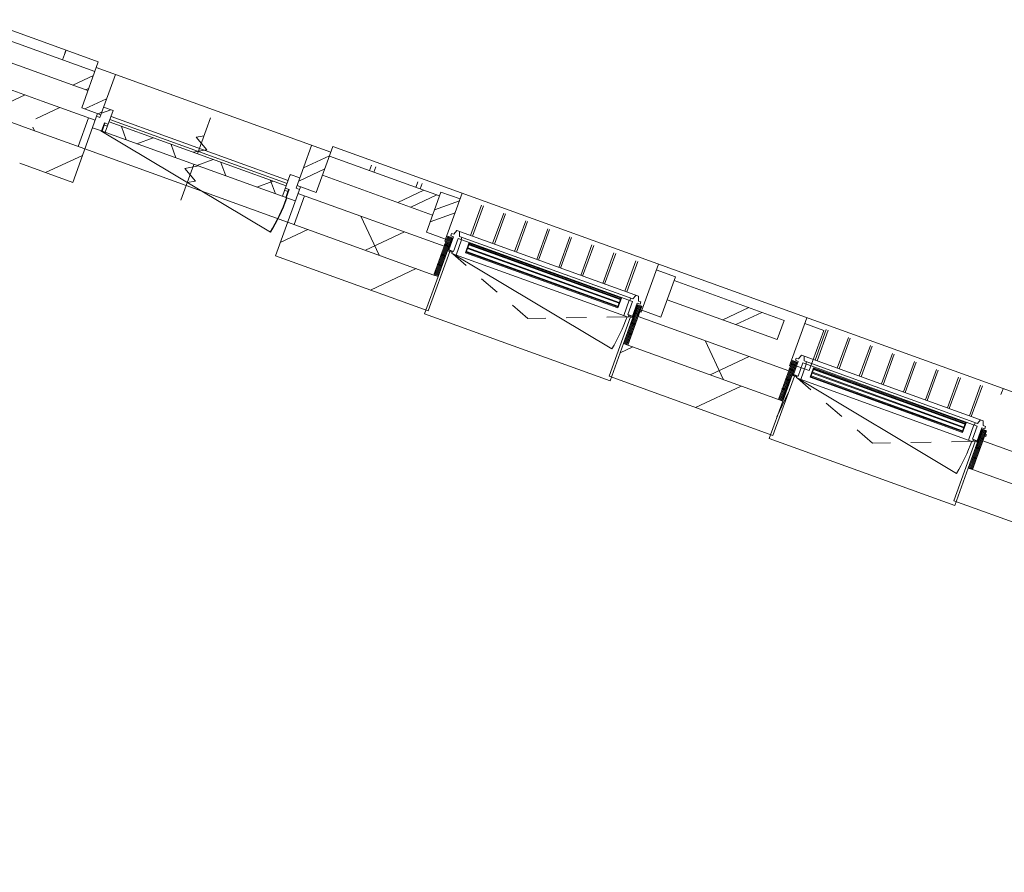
# Model space of a CAD drawing. Header units: metres. Extents: x 136266 to 136452, y 453403 to 453560.
# Tile 94 of 133: x 136428.94 to 136433.77, y 453486.09 to 453490.28. Entities that reach past the tile are written whole.
import ezdxf

# ---------------------------------------------------------------- set-up
doc = ezdxf.new("R2010")
doc.units = ezdxf.units.M
doc.linetypes.add('GS streep 0_60mm', pattern=[1.2, 0.6, -0.6])
for name, color, linetype, lineweight in [('A-DETL-BEBOUWING', 253, 'Continuous', 9), ('A-DETL-GENF-4', 252, 'Continuous', 9), ('A-FLOR', 192, 'Continuous', 5), ('A-GENM-1', 8, 'Continuous', 5), ('A-GENM-3', 7, 'GS streep 0_60mm', 5)]:
    doc.layers.add(name, color=color, linetype=linetype, lineweight=lineweight)
pattern_1 = [(44.99999506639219, (-7.252101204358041e-05, -0.0002983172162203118), (-141.4213440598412, 141.4213684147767), []), (134.9999950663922, (-7.252101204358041e-05, -0.0002983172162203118), (-141.4213684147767, -141.4213440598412), [])]

# ---------------------------------------------------------------- blocks, each defined once
blk = doc.blocks.new('859-DO-0010 29-09-2022')
at = {"layer": 'A-DETL-BEBOUWING'}
h = blk.add_hatch(dxfattribs=at)
h.set_pattern_fill('FP_741', color=256, angle=44.99999999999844, style=0, pattern_type=2)
h.set_pattern_definition([(230.3679999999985, (149730.4096311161, 91481.0135061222), (308.062847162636, -255.1416904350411), []), (230.3679999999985, (148535.6721141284, 91368.75181932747), (308.062847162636, -255.1416904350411), [])])
h.paths.add_polyline_path([(144450.5500017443, 90884.4553900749), (144643.4502873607, 90902.58112615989), (144634.0950687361, 91002.14256389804), (144441.1947831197, 90984.01682781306), (144445.872392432, 90934.23610894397)])
h.paths.add_polyline_path([(145863.0778996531, 91017.18255431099), (146435.5561666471, 91070.97506140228), (146426.2009480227, 91170.53649914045), (145853.7226810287, 91116.74399204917), (145858.4002903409, 91066.9632731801)])
h.paths.add_polyline_path([(147655.1837789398, 91185.57648955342), (148227.6620459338, 91239.36899664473), (148218.3068273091, 91338.93043438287), (147645.828560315, 91285.13792729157), (147650.5061696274, 91235.35720842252)])
h.paths.add_polyline_path([(149447.2896582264, 91353.97042479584), (150019.7679252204, 91407.76293188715), (150010.412706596, 91507.32436962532), (149437.9344396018, 91453.53186253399), (149442.612048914, 91403.75114366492)])
h.paths.add_polyline_path([(151239.3955375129, 91522.36436003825), (151811.8738045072, 91576.15686712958), (151802.5185858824, 91675.7183048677), (151555.9049046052, 91652.54542833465), (151557.6823961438, 91633.62875516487), (151348.6033768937, 91613.98279605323), (151346.7323331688, 91632.89067865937), (151230.0403188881, 91621.92579777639), (151234.7179282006, 91572.14507890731)])
h.paths.add_polyline_path([(153031.5014167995, 91690.75829528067), (155028.9796017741, 91878.44989097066), (155019.6243831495, 91978.01132870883), (153022.1461981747, 91790.3197330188), (153031.0553639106, 91695.50534275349)])
h = blk.add_hatch(dxfattribs=at)
h.set_pattern_fill('FP_729', color=256, angle=44.99999999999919, style=0, pattern_type=2)
h.set_pattern_definition([(230.3679999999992, (149564.7995661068, 91239.46158703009), (326.700649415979, -270.5777627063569), []), (320.3679999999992, (149564.7995661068, 91239.46158703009), (270.577762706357, 326.7006494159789), [])])
h.paths.add_polyline_path([(144476.2768529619, 90610.66143629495), (144716.9666286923, 90633.27767731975), (144702.9338007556, 90782.61983392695), (144462.244025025, 90760.00359290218)])
h.paths.add_polyline_path([(145841.0152607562, 90738.89809559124), (146566.5692382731, 90807.07425131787), (146552.5364103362, 90956.41640792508), (145826.9824328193, 90888.24025219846), (145835.6337691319, 90796.16977087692)])
h.paths.add_polyline_path([(147575.1266025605, 90901.84261598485), (148358.6751175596, 90975.46818656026), (148344.6422896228, 91124.81034316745), (147561.0937746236, 91051.18477259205)])
h.paths.add_polyline_path([(149367.2324818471, 91070.23655122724), (150093.2842665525, 91138.45948304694), (150079.2514386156, 91287.80163965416), (149353.1996539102, 91219.57870783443)])
h.paths.add_polyline_path([(151217.3328986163, 91244.07990131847), (151942.8868761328, 91312.25605704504), (151928.854048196, 91461.59821365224), (151203.3000706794, 91393.42205792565), (151217.1677417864, 91245.83755681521)])
h.paths.add_polyline_path([(152951.4442404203, 91407.02442171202), (154681.3868624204, 91569.57723135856), (154667.3540344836, 91718.9193879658), (152937.4114124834, 91556.36657831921)])
h = blk.add_hatch(dxfattribs=at)
h.set_pattern_fill('FP_250', color=256, angle=44.99999999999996, style=0, pattern_type=2)
h.set_pattern_definition([(50.36799999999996, (1194.736809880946, 112.262393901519), (-308.0628471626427, 255.141690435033), [])])
h.paths.add_polyline_path([(144492.6484855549, 90436.42892025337), (144768.1847644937, 90462.31948779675), (144751.8131319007, 90636.5520038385), (144476.2768529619, 90610.66143629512), (144478.3550406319, 90588.5446520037)])
h.paths.add_polyline_path([(145822.5403901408, 90561.39125303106), (146604.8443871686, 90634.89988337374), (146588.4727545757, 90809.13239941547), (145806.168757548, 90735.62376907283)])
h.paths.add_polyline_path([(147569.5947188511, 90725.5519518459), (148396.950266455, 90803.29381861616), (148380.578633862, 90977.5263346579), (147553.2230862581, 90899.78446788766), (147562.9591664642, 90796.16977087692)])
h.paths.add_polyline_path([(149361.7005981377, 90893.94588708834), (150144.502402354, 90967.5012935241), (150128.130769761, 91141.73380956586), (149345.3289655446, 91068.17840313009)])
h.paths.add_polyline_path([(151198.8580280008, 91066.57305875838), (151981.1620250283, 91140.08168910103), (151964.7903924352, 91314.31420514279), (151182.4863954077, 91240.80557480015)])
h.paths.add_polyline_path([(152945.9123567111, 91230.73375757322), (154697.7584950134, 91395.34471531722), (154681.3868624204, 91569.57723135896), (152929.540724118, 91404.96627361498), (152944.4931391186, 91245.83755681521)])
h = blk.add_hatch(dxfattribs=at)
h.set_pattern_fill('FP_550', color=256, scale=0.9999999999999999, angle=95.36799506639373, style=0, pattern_type=2)
h.set_pattern_definition([(230.3679950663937, (255222.5563140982, 136030.5826322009), (308.0628251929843, -255.1417169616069), []), (230.3679950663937, (254027.8190612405, 135918.3200087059), (308.0628251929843, -255.1417169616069), [])])
h.paths.add_polyline_path([(148330.3611585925, 91369.54763755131), (148315.9972213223, 91368.1979405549), (148335.6431804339, 91159.1189213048), (148435.2046181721, 91168.47413992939), (148415.5586590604, 91377.55315917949)])
for points in [[(148451.4584674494, 91182.55648290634), (149238.9894399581, 91256.55626222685), (149238.6152312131, 91260.53871973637), (148451.0842587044, 91186.53894041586)], [(148453.235958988, 91163.6398097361), (149240.7669314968, 91237.6395890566), (149240.3927227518, 91241.62204656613), (148452.8617502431, 91167.62226724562)], [(148455.0134505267, 91144.72313656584), (149242.5444230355, 91218.72291588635), (149242.1702142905, 91222.70537339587), (148454.6392417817, 91148.70559407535)], [(146659.3525881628, 91014.16254766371), (147446.8835606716, 91088.16232698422), (147446.5093519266, 91092.14478449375), (146658.9783794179, 91018.14500517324)], [(146661.1300797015, 90995.24587449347), (147448.6610522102, 91069.24565381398), (147448.2868434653, 91073.22811132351), (146660.7558709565, 90999.228332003)], [(146662.9075712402, 90976.32920132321), (147450.4385437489, 91050.32898064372), (147450.0643350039, 91054.31143815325), (146662.5333624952, 90980.31165883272)]]:
    blk.add_hatch(color=256, dxfattribs=at).paths.add_polyline_path(points)
h = blk.add_hatch(dxfattribs=at)
h.set_pattern_fill('FP_418', color=256, angle=-84.63200493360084, style=0, pattern_type=2)
h.set_pattern_definition([(95.36799506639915, (149318.8204887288, 91064.15690451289), (-50.57721037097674, -4.752451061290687), [50.8, 0, 0, 0]), (95.36799506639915, (149323.8782097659, 91064.632149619), (-50.57721037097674, -4.752451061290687), [50.8, 0, 0, 0]), (95.36799506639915, (149328.935930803, 91065.10739472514), (-50.57721037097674, -4.752451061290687), [50.8, 0, 0, 0]), (95.36799506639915, (149333.9936518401, 91065.58263983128), (-50.57721037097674, -4.752451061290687), [50.8, 0, 0, 0]), (95.36799506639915, (149339.0513728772, 91066.0578849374), (-50.57721037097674, -4.752451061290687), [50.8, 0, 0, 0]), (95.36799506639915, (149344.1090939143, 91066.53313004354), (-50.57721037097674, -4.752451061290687), [50.8, 0, 0, 0]), (95.36799506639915, (149349.1668149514, 91067.00837514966), (-50.57721037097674, -4.752451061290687), [50.8, 0, 0, 0]), (95.36799506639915, (149354.2245359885, 91067.48362025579), (-50.57721037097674, -4.752451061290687), [50.8, 0, 0, 0]), (95.36799506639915, (149359.2822570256, 91067.95886536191), (-50.57721037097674, -4.752451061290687), [50.8, 0, 0, 0]), (95.36799506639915, (149364.3399780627, 91068.43411046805), (-50.57721037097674, -4.752451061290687), [50.8, 0, 0, 0])])
h.paths.add_polyline_path([(149345.3289655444, 91068.17840313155), (149367.2324818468, 91070.23655122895), (149348.2413880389, 91272.3462698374), (149326.3378717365, 91270.28812174)])
h = blk.add_hatch(dxfattribs=at)
h.set_pattern_fill('FP_743', color=256, scale=0.9999999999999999, angle=95.36799506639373, style=0, pattern_type=2)
h.set_pattern_definition([(44.99999506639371, (-7.251839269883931e-05, -0.0002983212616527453), (-282.84268811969, 282.8427368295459), []), (44.99999506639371, (1199.99961740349, 0.0002987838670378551), (-282.84268811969, 282.8427368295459), [])])
h.paths.add_polyline_path([(146443.9758634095, 90981.36976743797), (146543.5373011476, 90990.72498606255), (146523.8913420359, 91199.80400531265), (146424.3299042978, 91190.44878668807)])
h = blk.add_hatch(dxfattribs=at)
h.set_pattern_fill('FP_690', color=256, angle=-174.6320049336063, style=0, pattern_type=2)
h.set_pattern_definition([(95.36799506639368, (148407.371362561, 90978.5136243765), (50.5772103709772, 4.752451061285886), [50.80000000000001, 0, 0, 0]), (95.36799506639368, (148402.3136415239, 90978.03837927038), (50.5772103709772, 4.752451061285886), [50.80000000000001, 0, 0, 0]), (95.36799506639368, (148397.2559204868, 90977.56313416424), (50.5772103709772, 4.752451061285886), [50.80000000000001, 0, 0, 0]), (95.36799506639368, (148392.1981994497, 90977.08788905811), (50.5772103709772, 4.752451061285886), [50.80000000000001, 0, 0, 0]), (95.36799506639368, (148387.1404784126, 90976.61264395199), (50.5772103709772, 4.752451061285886), [50.80000000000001, 0, 0, 0]), (95.36799506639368, (148382.0827573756, 90976.13739884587), (50.5772103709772, 4.752451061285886), [50.80000000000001, 0, 0, 0]), (95.36799506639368, (148377.0250363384, 90975.66215373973), (50.5772103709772, 4.752451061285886), [50.80000000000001, 0, 0, 0]), (95.36799506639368, (148371.9673153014, 90975.1869086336), (50.5772103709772, 4.752451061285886), [50.80000000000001, 0, 0, 0]), (95.36799506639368, (148366.9095942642, 90974.71166352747), (50.5772103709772, 4.752451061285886), [50.80000000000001, 0, 0, 0]), (95.36799506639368, (148361.8518732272, 90974.23641842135), (50.5772103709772, 4.752451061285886), [50.80000000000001, 0, 0, 0])])
h.paths.add_polyline_path([(148339.6840237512, 91177.57790517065), (148358.6751175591, 90975.46818656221), (148380.5786338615, 90977.52633465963), (148361.5875400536, 91179.63605326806)])
h = blk.add_hatch(dxfattribs=at)
h.set_pattern_fill('FP_552', color=256, scale=0.9999999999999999, angle=95.36799506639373, style=0, pattern_type=2)
h.set_pattern_definition([(230.3679950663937, (259155.233104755, 136400.1137678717), (308.0628251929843, -255.1417169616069), []), (230.3679950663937, (257960.4958518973, 136287.8511443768), (308.0628251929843, -255.1417169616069), [])])
h.paths.add_polyline_path([(145752.2901995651, 91127.30106097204), (145771.9361586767, 90918.22204172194), (145871.4975964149, 90927.57726034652), (145851.8516373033, 91136.6562795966), (145804.5018372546, 91132.20708981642)])
h = blk.add_hatch(dxfattribs=at)
h.set_pattern_fill('FP_1486', color=256, style=0, pattern_type=2)
h.set_pattern_definition([(90, (0, 0), (-400, 2.449293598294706e-14), [])])
h.paths.add_polyline_path([(148396.9502664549, 90803.29381861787), (148409.3954461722, 90804.46322094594), (148380.3942684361, 91113.10367793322), (148367.9490887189, 91111.93427560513), (148380.5786338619, 90977.52633465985)])
h = blk.add_hatch(dxfattribs=at)
h.set_pattern_fill('FP_418', color=256, angle=-84.63200493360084, style=0, pattern_type=2)
h.set_pattern_definition([(95.36799506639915, (147526.7146094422, 90895.76296927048), (-50.57721037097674, -4.752451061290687), [50.8, 0, 0, 0]), (95.36799506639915, (147531.7723304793, 90896.2382143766), (-50.57721037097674, -4.752451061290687), [50.8, 0, 0, 0]), (95.36799506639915, (147536.8300515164, 90896.71345948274), (-50.57721037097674, -4.752451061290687), [50.8, 0, 0, 0]), (95.36799506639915, (147541.8877725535, 90897.18870458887), (-50.57721037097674, -4.752451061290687), [50.8, 0, 0, 0]), (95.36799506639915, (147546.9454935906, 90897.663949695), (-50.57721037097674, -4.752451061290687), [50.8, 0, 0, 0]), (95.36799506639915, (147552.0032146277, 90898.13919480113), (-50.57721037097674, -4.752451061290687), [50.8, 0, 0, 0]), (95.36799506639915, (147557.0609356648, 90898.61443990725), (-50.57721037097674, -4.752451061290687), [50.8, 0, 0, 0]), (95.36799506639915, (147562.1186567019, 90899.08968501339), (-50.57721037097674, -4.752451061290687), [50.8, 0, 0, 0]), (95.36799506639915, (147567.176377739, 90899.56493011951), (-50.57721037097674, -4.752451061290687), [50.8, 0, 0, 0]), (95.36799506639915, (147572.2340987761, 90900.04017522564), (-50.57721037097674, -4.752451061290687), [50.8, 0, 0, 0])])
h.paths.add_polyline_path([(147553.2230862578, 90899.78446788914), (147575.1266025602, 90901.84261598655), (147556.1355087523, 91103.952334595), (147534.2319924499, 91101.8941864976)])
h = blk.add_hatch(dxfattribs=at)
h.set_pattern_fill('FP_553', color=256, scale=0.9999999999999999, angle=95.36799506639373, style=0, pattern_type=2)
h.set_pattern_definition([(230.3679950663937, (258707.2066349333, 136358.0152840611), (308.0628251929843, -255.1417169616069), []), (230.3679950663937, (257512.4693820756, 136245.7526605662), (308.0628251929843, -255.1417169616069), [])])
h.paths.add_polyline_path([(144632.224025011, 91022.05485144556), (144651.8699841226, 90812.97583219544), (144751.4314218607, 90822.33105082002), (144731.7854627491, 91031.41007007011), (144638.860243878, 91022.67841896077)])
h = blk.add_hatch(dxfattribs=at)
h.set_pattern_fill('FP_307', color=256, angle=44.99999999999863, style=0, pattern_type=2)
h.set_pattern_definition([(230.3679999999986, (132773.9091151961, 89887.70888795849), (308.0628471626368, -255.1416904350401), []), (230.3679999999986, (131579.1723053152, 89775.44649405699), (308.0628471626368, -255.1416904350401), [])])
h.paths.add_polyline_path([(121115.9789255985, 88691.83926391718), (121346.073856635, 88713.45996800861), (121336.7186380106, 88813.02140574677), (121106.6237069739, 88791.40070165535), (121111.3013162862, 88741.61998278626)])
h.paths.add_polyline_path([(122565.7014689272, 88828.06139615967), (123138.1797359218, 88881.85390325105), (123128.8245172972, 88981.41534098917), (122556.3462503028, 88927.62283389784), (122561.023859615, 88877.84211502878)])
h.paths.add_polyline_path([(124357.807348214, 88996.45533140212), (124930.2856152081, 89050.24783849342), (124920.9303965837, 89149.80927623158), (124348.4521295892, 89096.01676914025), (124357.7093156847, 88997.49862712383)])
h.paths.add_polyline_path([(127942.0191067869, 89333.2432018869), (128514.4973737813, 89387.03570897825), (128505.1421551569, 89486.5971467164), (127932.6638881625, 89432.80463962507), (127937.3414974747, 89383.02392075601)])
h.paths.add_polyline_path([(135110.4426239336, 90006.81894285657), (135682.9208909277, 90060.61144994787), (135673.5656723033, 90160.17288768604), (135101.0874053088, 90106.38038059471), (135105.7650146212, 90056.59966172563)])
h.paths.add_polyline_path([(138694.6543825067, 90343.6068133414), (139267.1326495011, 90397.39932043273), (139257.7774308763, 90496.96075817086), (138685.2991638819, 90443.16825107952), (138689.9767731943, 90393.38753221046)])
h.paths.add_polyline_path([(140486.7602617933, 90512.0007485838), (141059.2385287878, 90565.79325567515), (141049.8833101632, 90665.35469341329), (140477.4050431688, 90611.56218632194), (140482.082652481, 90561.7814674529)])
h.paths.add_polyline_path([(144070.9720203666, 90848.78861906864), (144450.5500017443, 90884.45539007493), (144441.1947831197, 90984.0168278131), (144061.6168017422, 90948.3500568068), (144066.2944110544, 90898.56933793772)])
h = blk.add_hatch(dxfattribs=at)
h.set_pattern_fill('FP_690', color=256, angle=-174.6320049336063, style=0, pattern_type=2)
h.set_pattern_definition([(95.36799506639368, (146615.2654832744, 90810.11968913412), (50.5772103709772, 4.752451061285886), [50.80000000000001, 0, 0, 0]), (95.36799506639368, (146610.2077622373, 90809.644444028), (50.5772103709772, 4.752451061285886), [50.80000000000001, 0, 0, 0]), (95.36799506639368, (146605.1500412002, 90809.16919892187), (50.5772103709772, 4.752451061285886), [50.80000000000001, 0, 0, 0]), (95.36799506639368, (146600.0923201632, 90808.69395381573), (50.5772103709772, 4.752451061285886), [50.80000000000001, 0, 0, 0]), (95.36799506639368, (146595.0345991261, 90808.21870870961), (50.5772103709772, 4.752451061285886), [50.80000000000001, 0, 0, 0]), (95.36799506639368, (146589.976878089, 90807.74346360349), (50.5772103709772, 4.752451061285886), [50.80000000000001, 0, 0, 0]), (95.36799506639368, (146584.9191570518, 90807.26821849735), (50.5772103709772, 4.752451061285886), [50.80000000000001, 0, 0, 0]), (95.36799506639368, (146579.8614360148, 90806.79297339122), (50.5772103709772, 4.752451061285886), [50.80000000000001, 0, 0, 0]), (95.36799506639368, (146574.8037149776, 90806.3177282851), (50.5772103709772, 4.752451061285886), [50.80000000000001, 0, 0, 0]), (95.36799506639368, (146569.7459939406, 90805.84248317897), (50.5772103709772, 4.752451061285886), [50.80000000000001, 0, 0, 0])])
h.paths.add_polyline_path([(146547.5781444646, 91009.18396992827), (146566.5692382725, 90807.07425131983), (146588.4727545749, 90809.13239941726), (146569.481660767, 91011.24211802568)])
h = blk.add_hatch(dxfattribs=at)
h.set_pattern_fill('FP_1347', color=256, angle=-174.6320049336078, style=0, pattern_type=2)
h.set_pattern_definition(pattern_1)
h.paths.add_polyline_path([(145748.9905891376, 90841.74001220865), (145795.7844648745, 90846.13696496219), (145790.1713336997, 90905.87382760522), (145773.2458892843, 90904.28344043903), (145768.194071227, 90958.0466168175), (145718.4133523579, 90953.36900750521), (145725.1491097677, 90881.68477233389), (145745.0613973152, 90883.5558160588)])
h = blk.add_hatch(dxfattribs=at)
h.set_pattern_fill('FP_1348', color=256, angle=-174.6320049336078, style=0, pattern_type=2)
h.set_pattern_definition([(44.99999506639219, (-7.25209538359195e-05, -0.000298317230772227), (-141.4213440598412, 141.4213684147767), []), (134.9999950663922, (-7.25209538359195e-05, -0.000298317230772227), (-141.4213684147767, -141.4213440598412), [])])
h.paths.add_polyline_path([(144808.1350025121, 90753.3331962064), (145729.07830159, 90839.86896848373), (145724.0264835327, 90893.6321448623), (144803.0831844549, 90807.09637258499), (144804.1098946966, 90796.16977087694)])
h = blk.add_hatch(dxfattribs=at)
h.set_pattern_fill('FP_1347', color=256, angle=-174.6320049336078, style=0, pattern_type=2)
h.set_pattern_definition(pattern_1)
h.paths.add_polyline_path([(144741.4288392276, 90747.06519972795), (144788.2227149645, 90751.46215248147), (144784.2935231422, 90793.27795633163), (144804.1098946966, 90796.16977087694), (144797.4700532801, 90866.8332352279), (144747.6893344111, 90862.15562591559), (144752.7411524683, 90808.39244953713), (144735.8157080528, 90806.80206237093), (144736.8147636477, 90796.16977087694)])
h = blk.add_hatch(dxfattribs=at)
h.set_pattern_fill('FP_1346', color=256, angle=5.367995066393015, style=0, pattern_type=2)
h.set_pattern_definition([(44.99999506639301, (-7.25196732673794e-05, -0.0002983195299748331), (-141.4213440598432, 141.4213684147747), [])])
h.paths.add_polyline_path([(144716.9666286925, 90633.27767731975), (144751.8131319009, 90636.55200383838), (144737.780303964, 90785.89416044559), (144702.9338007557, 90782.61983392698)])
h = blk.add_hatch(dxfattribs=at)
h.set_pattern_fill('FP_727', color=256, angle=44.99999999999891, style=0, pattern_type=2)
h.set_pattern_definition([(230.3679999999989, (142216.683781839, 90549.00080657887), (326.7006494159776, -270.5777627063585), []), (320.3679999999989, (142216.683781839, 90549.00080657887), (270.5777627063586, 326.7006494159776), [])])
h.paths.add_polyline_path([(139985.1560888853, 90188.65612566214), (141189.4957424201, 90301.8210318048), (141175.4629144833, 90451.16318841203), (139971.1232609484, 90337.99828226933)])
h.paths.add_polyline_path([(143992.1502147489, 90565.17043608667), (144476.2768892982, 90610.66104957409), (144462.2440613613, 90760.00320618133), (143978.1173868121, 90714.51259269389), (143991.570883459, 90571.3358779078)])
h = blk.add_hatch(dxfattribs=at)
h.set_pattern_fill('FP_250', color=256, angle=44.99999999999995, style=0, pattern_type=2)
h.set_pattern_definition([(50.36799999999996, (1194.736809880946, 112.2623939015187), (-308.0628471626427, 255.1416904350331), [])])
h.paths.add_polyline_path([(140001.5277214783, 90014.42360962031), (141205.8673750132, 90127.58851576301), (141189.4957424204, 90301.82103180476), (139985.1560888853, 90188.65612566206), (139994.5112284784, 90089.09552900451)])
h.paths.add_polyline_path([(144008.5218473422, 90390.93792004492), (144492.6485218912, 90436.42853353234), (144476.2768892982, 90610.66104957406), (143992.1502147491, 90565.17043608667)])
blk.add_arc((144785.2358718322, 90751.18149592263), 970.9999999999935, 354.3679950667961, 5.367995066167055)
for p, q in [((150005.7350972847, 91557.1050884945), (145849.0450717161, 91166.52471091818)), ((149136.6180232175, 91293.13963324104), (149121.6895040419, 91452.01404249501)), ((149241.1575328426, 91302.96261279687), (149226.229013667, 91461.83702205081)), ((149251.1136766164, 91303.89813465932), (149236.1851574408, 91462.77254391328)), ((149335.7455131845, 91472.13927750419), (149333.6964745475, 91493.94584781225)), ((149335.7455131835, 91472.13927750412), (149336.5019581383, 91464.08893145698)), ((148668.6792658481, 91249.17010570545), (148653.7507466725, 91408.04451495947)), ((148678.6354096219, 91250.1056275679), (148663.7068904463, 91408.98003682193)), ((148783.174919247, 91259.92860712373), (148768.2464000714, 91418.80301637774)), ((148793.1310630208, 91260.86412898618), (148778.2025438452, 91419.7385382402)), ((148897.6705726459, 91270.68710854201), (148882.7420534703, 91429.56151779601)), ((148907.6267164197, 91271.62263040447), (148892.6981972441, 91430.49703965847)), ((149012.1662260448, 91281.4456099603), (148997.2377068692, 91440.32001921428)), ((149022.1223698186, 91282.38113182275), (149007.193850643, 91441.25554107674)), ((149126.6618794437, 91292.20411137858), (149111.7333602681, 91451.07852063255)), ((148313.1917377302, 91398.05485691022), (148335.643180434, 91159.11892130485)), ((148415.5586590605, 91377.55315917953), (148315.9972213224, 91368.19794055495)), ((148435.2046181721, 91168.47413992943), (148415.5586590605, 91377.55315917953)), ((148439.6879590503, 91227.65310286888), (148424.7594398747, 91386.52751212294)), ((148449.6441028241, 91228.58862473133), (148434.7155836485, 91387.46303398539)), ((148554.1836124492, 91238.41160428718), (148539.2550932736, 91397.2860135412)), ((148564.139756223, 91239.34712614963), (148549.2112370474, 91398.22153540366)), ((147541.5905952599, 91325.55191256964), (147564.0420379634, 91086.61597696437)), ((148218.3068273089, 91338.93043438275), (147645.8285603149, 91285.13792729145)), ((148227.6620459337, 91239.36899664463), (148218.3068273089, 91338.93043438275)), ((147105.5646933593, 91102.29317329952), (147090.6361741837, 91261.16758255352)), ((147115.5208371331, 91103.22869516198), (147100.5923179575, 91262.10310441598)), ((147220.0603467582, 91113.0516747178), (147205.1318275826, 91271.92608397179)), ((147230.016490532, 91113.98719658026), (147215.0879713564, 91272.86160583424)), ((147334.5560001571, 91123.81017613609), (147319.6274809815, 91282.68458539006)), ((147344.5121439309, 91124.74569799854), (147329.5836247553, 91283.62010725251)), ((147449.051653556, 91134.56867755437), (147434.1231343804, 91293.44308680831)), ((147459.0077973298, 91135.50419941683), (147444.0792781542, 91294.37860867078)), ((147643.95751659, 91305.05021483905), (147544.3960788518, 91295.69499621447)), ((147663.6034757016, 91095.97119558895), (147643.95751659, 91305.05021483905)), ((149326.3378717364, 91270.28812173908), (149322.1065106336, 91269.89052494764)), ((150114.0979418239, 91291.07596617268), (149353.19965391, 91219.57870783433)), ((146543.5373011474, 90990.72498606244), (146521.0858584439, 91229.6609216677)), ((146647.5820797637, 91059.25916762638), (146632.6535605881, 91218.13357688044)), ((146657.5382235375, 91060.19468948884), (146642.6097043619, 91219.0690987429)), ((146762.0777331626, 91070.01766904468), (146747.149213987, 91228.89207829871)), ((146772.0338769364, 91070.95319090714), (146757.1053577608, 91229.82760016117)), ((146876.5733865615, 91080.77617046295), (146861.6448673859, 91239.65057971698)), ((146886.5295303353, 91081.7116923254), (146871.6010111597, 91240.58610157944)), ((146991.0690399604, 91091.53467188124), (146976.1405207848, 91250.40908113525)), ((147001.0251837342, 91092.47019374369), (146986.0966645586, 91251.3446029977)), ((147655.1837789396, 91185.57648955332), (148227.6620459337, 91239.36899664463)), ((149357.0834391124, 91245.05376843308), (149350.8608492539, 91244.46906726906)), ((149356.1506387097, 91254.98094950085), (149356.3279767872, 91253.09365699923)), ((149356.3279767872, 91253.09365699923), (149357.0834391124, 91245.05376843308)), ((145871.497596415, 90927.57726034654), (145849.0461537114, 91166.51319595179)), ((146426.2009480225, 91170.53649914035), (145853.7226810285, 91116.74399204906)), ((146062.7979489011, 91136.42987460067), (146060.1752935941, 91164.34106978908)), ((146085.1992723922, 91138.53479879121), (146082.5766170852, 91166.4459939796)), ((146302.9899174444, 91158.99933953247), (146300.3672621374, 91186.91053472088)), ((146325.3912409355, 91161.104263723), (146322.7685856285, 91189.01545891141)), ((146523.8913420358, 91199.80400531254), (146424.3299042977, 91190.44878668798)), ((146424.3299042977, 91190.44878668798), (146443.9758634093, 90981.36976743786)), ((148335.643180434, 91159.11892130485), (148435.2046181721, 91168.47413992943)), ((148367.3123227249, 91180.17397833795), (148361.5875400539, 91179.63605326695)), ((149309.1304012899, 91204.89152044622), (149332.278435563, 91207.06660877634)), ((149309.5981622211, 91199.91344855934), (149320.301016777, 91200.91913456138)), ((149332.6994204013, 91202.5863440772), (149320.254240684, 91201.4169417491)), ((149320.254240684, 91201.4169417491), (149349.2554184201, 90892.77648476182)), ((145851.8516373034, 91136.65627959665), (144632.2240250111, 91022.05485144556)), ((145773.2458892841, 90904.28344043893), (145752.2901995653, 91127.30106097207)), ((148344.6422896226, 91124.81034316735), (147561.0937746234, 91051.18477259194)), ((148335.823239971, 91157.20266609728), (148335.6459018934, 91159.0899585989)), ((148336.5787022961, 91149.16277753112), (148335.823239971, 91157.20266609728)), ((148342.3034849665, 91149.70070260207), (148336.5787022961, 91149.16277753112)), ((148367.5281038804, 91116.41454030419), (148392.1695597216, 91118.72995691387)), ((148380.3942684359, 91113.10367793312), (148367.9490887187, 91111.93427560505)), ((148409.395446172, 90804.46322094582), (148380.3942684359, 91113.10367793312)), ((148380.441044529, 91112.60587074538), (148392.6373206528, 91113.75188502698)), ((149367.2324818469, 91070.23655122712), (150128.1307697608, 91141.73380956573)), ((145863.0778996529, 91017.18255431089), (146435.5561666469, 91070.97506140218)), ((147534.2319924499, 91101.89418649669), (147530.000631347, 91101.49658970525)), ((147564.9775598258, 91076.65983319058), (147558.7549699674, 91076.07513202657)), ((147564.0420379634, 91086.61597696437), (147663.6034757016, 91095.97119558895)), ((147564.0447594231, 91086.58701425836), (147564.2220975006, 91084.69972175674)), ((147564.2220975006, 91084.69972175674), (147564.9775598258, 91076.65983319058)), ((149345.3289655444, 91068.17840313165), (149363.5716418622, 90874.03359954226)), ((144461.4571845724, 91036.14101680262), (144056.9390630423, 90998.13076353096)), ((144629.4174594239, 91051.9232827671), (144461.4573139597, 91036.14102894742)), ((144461.4582665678, 91036.12950183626), (144463.5073040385, 91014.3229439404)), ((144461.7047462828, 91033.50776949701), (144461.458395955, 91036.12951398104)), ((144462.0240312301, 91030.10982983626), (144461.7047472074, 91033.50775965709)), ((144462.4497413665, 91025.5792768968), (144462.0240322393, 91030.1098190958)), ((144462.9548851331, 91020.20336408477), (144462.4497424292, 91025.57926558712)), ((144463.507434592, 91014.32294367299), (144462.954886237, 91020.20335233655)), ((144629.4185414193, 91051.91176780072), (144651.8699841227, 90812.97583219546)), ((144731.7854627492, 91031.41007007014), (144752.7411524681, 90808.39244953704)), ((147517.0245220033, 91036.49758520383), (147540.1725562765, 91038.67267353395)), ((147517.4922829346, 91031.51951331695), (147528.1951374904, 91032.52519931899)), ((147540.5935411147, 91034.19240883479), (147528.1483613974, 91033.02300650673)), ((147528.1483613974, 91033.02300650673), (147557.1495391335, 90724.38254951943)), ((144634.0950687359, 91002.14256389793), (144061.616801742, 90948.3500568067)), ((144463.5073052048, 91014.32293152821), (144466.1310413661, 90986.40023351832)), ((144466.1311718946, 90986.4002335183), (144463.5074357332, 91014.3229315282)), ((146443.9758634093, 90981.36976743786), (146543.5373011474, 90990.72498606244)), ((146543.7173606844, 90988.80873085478), (146543.5400226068, 90990.6960233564)), ((146544.4728230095, 90980.76884228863), (146543.7173606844, 90988.80873085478)), ((146550.1976056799, 90981.30676735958), (146544.4728230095, 90980.76884228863)), ((146575.2064434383, 91011.78004309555), (146569.4816607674, 91011.24211802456)), ((148358.6751175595, 90975.46818656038), (147575.1266025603, 90901.84261598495)), ((148380.5786338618, 90977.52633465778), (148398.8213101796, 90783.38153107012)), ((145721.3602462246, 90922.00715461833), (144800.4169471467, 90835.47138234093)), ((145768.1940712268, 90958.0466168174), (145718.4133523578, 90953.36900750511)), ((145729.0783015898, 90839.86896848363), (145718.4133523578, 90953.36900750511)), ((145771.9361586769, 90918.22204172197), (145871.497596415, 90927.57726034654)), ((145788.8616030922, 90919.81242888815), (145822.5403901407, 90561.39125303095)), ((146552.536410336, 90956.41640792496), (145792.1359296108, 90884.96592567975)), ((146575.4222245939, 90948.0206050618), (146600.063680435, 90950.33602167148)), ((146588.2883891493, 90944.70974269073), (146575.8432094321, 90943.54034036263)), ((146617.2895668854, 90636.06928570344), (146588.2883891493, 90944.70974269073)), ((146588.3351652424, 90944.21193550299), (146600.5314413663, 90945.3579497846)), ((149349.2554184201, 90892.77648476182), (150144.5024023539, 90967.501293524)), ((144070.9720203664, 90848.78861906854), (144643.4502873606, 90902.58112615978)), ((144801.8328588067, 90820.40276596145), (145722.7761578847, 90906.93853823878)), ((145724.0264835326, 90893.63214486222), (144803.0831844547, 90807.09637258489)), ((145725.1491097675, 90881.68477233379), (145745.0613973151, 90883.55581605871)), ((145743.0100760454, 90873.319015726), (145726.0846316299, 90871.72862855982)), ((145746.0037460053, 90841.45935564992), (145742.0745541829, 90883.27515949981)), ((145745.0613973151, 90883.55581605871), (145748.9905891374, 90841.74001220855)), ((145790.1713336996, 90905.87382760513), (145773.2458892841, 90904.28344043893)), ((145826.9824328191, 90888.24025219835), (145841.0152607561, 90738.89809559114)), ((147553.2230862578, 90899.78446788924), (147571.4657625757, 90705.63966429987)), ((149363.5716418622, 90874.03359954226), (148398.8213101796, 90783.38153107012)), ((144797.4700532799, 90866.83323522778), (144747.6893344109, 90862.1556259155)), ((144791.2095580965, 90751.7428090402), (145795.7844648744, 90846.13696496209)), ((144797.4700532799, 90866.83323522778), (144808.135002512, 90753.33319620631)), ((144737.7803039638, 90785.89416044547), (144462.2440250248, 90760.00359290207)), ((144651.8699841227, 90812.97583219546), (144751.4314218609, 90822.33105082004)), ((144716.9666286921, 90633.27767731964), (144702.9338007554, 90782.61983392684)), ((144768.1847644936, 90462.31948779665), (144734.5059774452, 90820.74066365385)), ((144752.7411524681, 90808.39244953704), (144735.8157080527, 90806.80206237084)), ((144784.293523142, 90793.27795633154), (144804.2058106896, 90795.14900005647)), ((144788.2227149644, 90751.46215248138), (144784.293523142, 90793.27795633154)), ((144787.2803662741, 90793.55861289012), (144791.2095580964, 90751.74280904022)), ((144805.1413325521, 90785.19285628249), (144788.2158881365, 90783.6024691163)), ((146566.5692382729, 90807.07425131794), (145806.1687575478, 90735.62376907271)), ((146588.4727545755, 90809.13239941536), (146606.7154308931, 90614.98759582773)), ((147557.1495391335, 90724.38254951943), (148409.395446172, 90804.46322094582)), ((144462.2440613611, 90760.00320618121), (143978.1173868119, 90714.51259269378)), ((144741.4288392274, 90747.06519972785), (144788.2227149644, 90751.46215248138)), ((144785.2358718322, 90751.18149592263), (145751.5485982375, 90655.88871137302)), ((144791.2095580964, 90751.74280904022), (144788.2227149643, 90751.4621524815)), ((147571.4657625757, 90705.63966429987), (146606.7154308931, 90614.98759582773)), ((144751.8131319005, 90636.55200383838), (144476.2768529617, 90610.661436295)), ((145822.5403901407, 90561.39125303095), (146617.2895668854, 90636.06928570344)), ((144476.276889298, 90610.66104957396), (143992.150214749, 90565.17043608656)), ((146023.4965826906, 90580.27395659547), (146023.4965867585, 90580.27391330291)), ((144492.6484855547, 90436.42892025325), (144768.1847644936, 90462.31948779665))]:
    blk.add_line(p, q, dxfattribs=at)
at = {"layer": 'A-DETL-GENF-4'}
for p, q in [((149348.2413880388, 91272.3462698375), (149326.3378717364, 91270.28812174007)), ((149326.3378717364, 91270.28812174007), (149345.3289655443, 91068.17840313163)), ((149367.2324818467, 91070.23655122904), (149348.2413880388, 91272.3462698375)), ((148339.6840237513, 91177.57790517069), (148361.5875400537, 91179.6360532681)), ((148358.6751175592, 90975.46818656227), (148339.6840237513, 91177.57790517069)), ((148361.5875400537, 91179.6360532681), (148380.5786338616, 90977.52633465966)), ((147556.1355087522, 91103.95233459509), (147534.2319924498, 91101.89418649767)), ((147534.2319924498, 91101.89418649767), (147553.2230862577, 90899.78446788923)), ((147575.1266025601, 90901.84261598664), (147556.1355087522, 91103.95233459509)), ((149345.3289655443, 91068.17840313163), (149367.2324818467, 91070.23655122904)), ((145245.9624979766, 91037.53933648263), (145263.5503089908, 90850.36383353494)), ((146547.5781444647, 91009.18396992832), (146569.4816607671, 91011.24211802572)), ((146566.5692382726, 90807.0742513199), (146547.5781444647, 91009.18396992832)), ((146569.4816607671, 91011.24211802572), (146588.472754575, 90809.13239941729)), ((148380.5786338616, 90977.52633465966), (148358.6751175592, 90975.46818656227)), ((145221.3299019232, 90921.78665022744), (145254.6196862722, 90945.41649281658)), ((145221.3299019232, 90921.78665022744), (145295.5477742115, 90887.75689495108)), ((145239.7127886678, 90848.12395814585), (145295.5477742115, 90887.75689495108)), ((147553.2230862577, 90899.78446788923), (147575.1266025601, 90901.84261598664)), ((145236.6065091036, 90759.20776931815), (145292.4414946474, 90798.84070612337)), ((145268.6426149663, 90796.16977087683), (145286.1899380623, 90609.42515420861)), ((146588.472754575, 90809.13239941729), (146566.5692382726, 90807.0742513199)), ((145236.6065091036, 90759.20776931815), (145310.8243813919, 90725.17801404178)), ((145277.5337235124, 90701.54755140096), (145310.8243813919, 90725.17801404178))]:
    blk.add_line(p, q, dxfattribs=at)
at = {"layer": 'A-FLOR'}
blk.add_line((145806.1687575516, 90735.62376903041), (144751.8131319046, 90636.55200379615), dxfattribs=at)
at = {"layer": 'A-GENM-1'}
for p, q in [((149313.3395752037, 91309.74514629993), (148368.5015310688, 91220.96412155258)), ((149299.4009739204, 91308.4354156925), (149293.4942069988, 91285.78348190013)), ((149323.3626383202, 91288.5900474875), (149313.3395752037, 91309.74514629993)), ((149297.6036763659, 91274.11676593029), (148390.5989785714, 91188.89072426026)), ((149293.4942069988, 91285.78348190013), (148392.4631954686, 91201.11875334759)), ((149241.2278656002, 91264.80183380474), (148447.7232068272, 91190.24074136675)), ((148451.0842587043, 91186.53894041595), (149238.615231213, 91260.53871973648)), ((149238.615231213, 91260.53871973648), (148451.0842587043, 91186.53894041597)), ((149242.9186317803, 91214.74045837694), (149238.241022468, 91264.521177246)), ((149245.9054749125, 91215.02111493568), (149238.241022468, 91264.521177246)), ((149238.241022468, 91264.521177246), (149238.615231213, 91260.53871973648)), ((149241.2278656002, 91264.80183380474), (149245.9054749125, 91215.02111493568)), ((149241.2278656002, 91264.80183380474), (149242.9186317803, 91214.74045837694)), ((149287.6645996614, 91192.83045248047), (149280.1804247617, 91272.47960267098)), ((149281.5468344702, 91284.66085566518), (149282.6694607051, 91272.7134831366)), ((149303.9652250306, 91206.41498826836), (149297.6036763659, 91274.11676593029)), ((149321.498421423, 91276.36201840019), (149336.4326370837, 91277.76530119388)), ((149327.8599700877, 91208.66024073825), (149321.498421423, 91276.36201840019)), ((149335.3100108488, 91289.71267372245), (149323.3626383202, 91288.5900474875)), ((149336.4326370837, 91277.76530119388), (149335.3100108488, 91289.71267372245)), ((148368.5015310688, 91220.96412155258), (148362.5947641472, 91198.31218776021)), ((148392.4631954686, 91201.11875334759), (148382.4401323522, 91222.27385216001)), ((148451.4584674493, 91182.55648290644), (149238.989439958, 91256.55626222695)), ((148452.4008161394, 91140.46002249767), (149245.9054749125, 91215.02111493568)), ((149240.3927227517, 91241.62204656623), (148452.8617502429, 91167.62226724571)), ((148453.2359589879, 91163.63980973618), (149240.7669314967, 91237.63958905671)), ((149242.1702142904, 91222.70537339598), (148454.6392417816, 91148.70559407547)), ((148455.0134505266, 91144.72313656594), (149242.5444230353, 91218.72291588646)), ((149242.5444230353, 91218.72291588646), (149242.1702142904, 91222.70537339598)), ((148362.5947641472, 91198.31218776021), (148350.6473916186, 91197.18956152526)), ((148350.6473916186, 91197.18956152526), (148351.7700178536, 91185.24218899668)), ((148351.7700178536, 91185.24218899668), (148366.7042335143, 91186.64547179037)), ((148366.7042335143, 91186.64547179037), (148373.065782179, 91118.94369412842)), ((148396.9605272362, 91121.18894659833), (148390.5989785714, 91188.89072426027)), ((148393.1050815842, 91108.77381313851), (149310.0659231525, 91194.93537667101)), ((148405.5331942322, 91190.29400705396), (148404.4105679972, 91202.24137958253)), ((148408.0222301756, 91190.52788751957), (148415.5064050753, 91110.87873732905)), ((148447.7232068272, 91190.24074136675), (148452.4008161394, 91140.46002249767)), ((148455.3876592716, 91140.74067905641), (148447.7232068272, 91190.24074136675)), ((148455.3876592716, 91140.74067905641), (148450.7100499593, 91190.52139792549)), ((148450.7100499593, 91190.52139792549), (148452.4008161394, 91140.46002249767)), ((148451.0842587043, 91186.53894041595), (148450.7100499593, 91190.52139792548)), ((148451.4584674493, 91182.55648290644), (148452.8617502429, 91167.62226724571)), ((148453.2359589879, 91163.63980973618), (148454.6392417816, 91148.70559407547)), ((149303.9652250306, 91206.41498826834), (149327.8599700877, 91208.66024073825)), ((149310.0659231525, 91194.93537667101), (149308.9432969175, 91206.88274919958)), ((147521.2336959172, 91141.35121105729), (146576.3956517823, 91052.57018630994)), ((147501.3883277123, 91117.38954665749), (146600.3573161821, 91032.72481810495)), ((147489.4409551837, 91116.26692042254), (147490.5635814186, 91104.31954789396)), ((147507.2950946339, 91140.04148044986), (147501.3883277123, 91117.38954665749)), ((147531.2567590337, 91120.19611224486), (147521.2336959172, 91141.35121105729)), ((147543.2041315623, 91121.31873847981), (147531.2567590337, 91120.19611224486)), ((147544.3267577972, 91109.37136595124), (147543.2041315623, 91121.31873847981)), ((148373.065782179, 91118.94369412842), (148396.9605272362, 91121.18894659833)), ((148391.9824553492, 91120.72118566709), (148393.1050815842, 91108.77381313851)), ((147505.4977970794, 91105.72283068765), (146598.4930992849, 91020.49678901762)), ((147449.1219863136, 91096.40789856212), (146655.6173275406, 91021.84680612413)), ((146658.9783794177, 91018.14500517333), (147446.5093519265, 91092.14478449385)), ((147446.5093519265, 91092.14478449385), (146658.9783794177, 91018.14500517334)), ((146659.3525881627, 91014.16254766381), (147446.8835606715, 91088.16232698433)), ((147448.2868434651, 91073.22811132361), (146660.7558709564, 90999.22833200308)), ((146661.1300797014, 90995.24587449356), (147448.6610522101, 91069.24565381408)), ((147450.8127524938, 91046.34652313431), (147446.1351431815, 91096.12724200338)), ((147453.7995956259, 91046.62717969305), (147446.1351431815, 91096.12724200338)), ((147449.1219863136, 91096.40789856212), (147453.7995956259, 91046.62717969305)), ((147449.1219863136, 91096.40789856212), (147450.8127524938, 91046.34652313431)), ((147488.0745454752, 91104.08566742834), (147495.5587203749, 91024.43651723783)), ((147505.4977970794, 91105.72283068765), (147511.8593457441, 91038.0210530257)), ((147511.8593457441, 91038.02105302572), (147505.4977970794, 91105.72283068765)), ((147529.3925421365, 91107.96808315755), (147544.3267577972, 91109.37136595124)), ((147535.7540908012, 91040.2663054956), (147529.3925421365, 91107.96808315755)), ((148398.0831534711, 91109.24157406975), (149304.6855157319, 91019.83711812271)), ((146570.4888848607, 91029.91825251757), (146558.5415123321, 91028.79562628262)), ((146558.5415123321, 91028.79562628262), (146559.6641385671, 91016.84825375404)), ((146559.6641385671, 91016.84825375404), (146574.5983542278, 91018.25153654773)), ((146576.3956517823, 91052.57018630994), (146570.4888848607, 91029.91825251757)), ((146574.5983542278, 91018.25153654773), (146580.9599028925, 90950.54975888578)), ((146600.3573161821, 91032.72481810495), (146590.3342530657, 91053.87991691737)), ((146598.4930992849, 91020.49678901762), (146604.8546479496, 90952.79501135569)), ((146600.9992022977, 90940.37987789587), (147517.960043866, 91026.54144142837)), ((146613.4273149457, 91021.90007181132), (146612.3046887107, 91033.84744433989)), ((146615.9163508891, 91022.13395227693), (146623.4005257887, 90942.48480208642)), ((146655.6173275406, 91021.84680612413), (146660.2949368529, 90972.06608725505)), ((146663.2817799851, 90972.34674381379), (146655.6173275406, 91021.84680612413)), ((146663.2817799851, 90972.34674381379), (146658.6041706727, 91022.12746268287)), ((146658.6041706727, 91022.12746268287), (146660.2949368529, 90972.06608725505)), ((146658.9783794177, 91018.14500517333), (146658.6041706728, 91022.12746268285)), ((146660.2949368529, 90972.06608725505), (147453.7995956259, 91046.62717969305)), ((147450.0643350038, 91054.31143815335), (146662.5333624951, 90980.31165883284)), ((146662.9075712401, 90976.32920132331), (147450.4385437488, 91050.32898064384)), ((147511.8593457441, 91038.0210530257), (147535.7540908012, 91040.2663054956)), ((147517.960043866, 91026.54144142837), (147516.837417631, 91038.48881395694)), ((146580.9599028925, 90950.54975888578), (146604.8546479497, 90952.79501135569)), ((146599.8765760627, 90952.32725042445), (146600.9992022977, 90940.37987789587)), ((146605.9772741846, 90940.84763882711), (147512.5796364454, 90851.44318288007))]:
    blk.add_line(p, q, dxfattribs=at)
for centre in [(148398.0831534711, 91109.24157406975), (146605.9772741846, 90940.84763882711)]:
    blk.add_arc(centre, 911.0000000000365, 354.3679950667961, 5.367995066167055, dxfattribs=at)
at = {"layer": 'A-GENM-3'}
for p, q in [((149305.0878512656, 91194.46761573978), (148867.8473977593, 90978.78993971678)), ((148867.8473977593, 90978.78993971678), (148398.0831534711, 91109.24157406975)), ((147512.9819719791, 91026.07368049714), (147075.7415184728, 90810.39600447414)), ((147075.7415184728, 90810.39600447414), (146605.9772741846, 90940.84763882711))]:
    blk.add_line(p, q, dxfattribs=at)

msp = doc.modelspace()

# ---------------------------------------------------------------- block references
at = {"xscale": 0.001, "yscale": 0.001, "zscale": 0.001, "rotation": 334.7650131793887}
msp.add_blockref('859-DO-0010 29-09-2022', (136259.6791283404, 453469.3710543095), dxfattribs=at)

doc.saveas('drawing.dxf')
